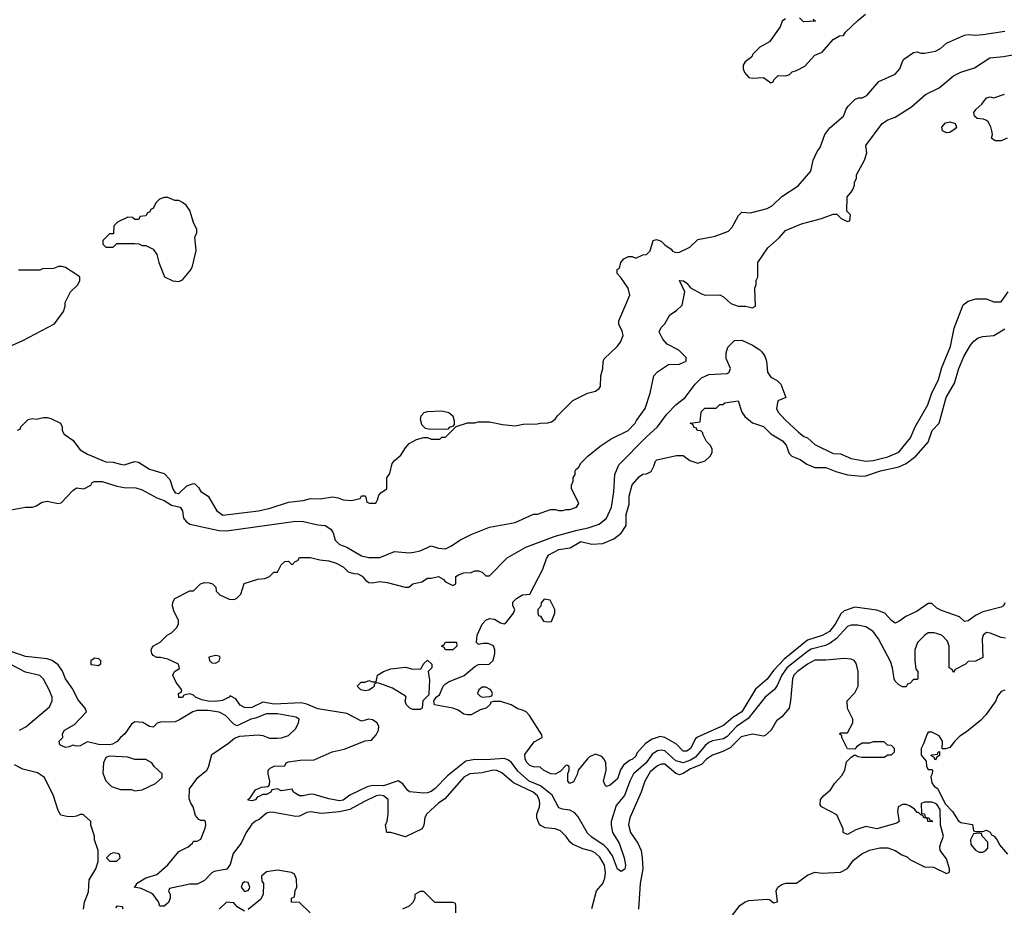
# Model space of a CAD drawing. Header units: inches. Extents: x 2348352 to 2479776, y 460422 to 613655.
# Tile 56 of 256: x 2384019 to 2389407, y 493700 to 498559. Entities that reach past the tile are written whole.
import ezdxf

# ---------------------------------------------------------------- set-up
doc = ezdxf.new("R2010")
doc.units = ezdxf.units.IN
doc.header["$MEASUREMENT"] = 0
doc.layers.add('C3489', color=7, linetype='Continuous')

msp = doc.modelspace()

# ---------------------------------------------------------------- linework, layer by layer
at = {"layer": 'C3489', "color": 4}
for points, elevation in [([(2388210, 498564), (2388191.3, 498550), (2388179.8, 498520.2), (2388122.8, 498437.2), (2388070, 498408.7), (2388031.3, 498370), (2388024.7, 498355.3), (2387990, 498328), (2387978, 498310), (2387978, 498290), (2387984.7, 498270), (2388010, 498242), (2388030, 498238), (2388090, 498242), (2388130, 498214), (2388142, 498218), (2388146, 498230), (2388170, 498254), (2388210, 498252), (2388230, 498258), (2388246.3, 498273.7), (2388270, 498281), (2388315.1, 498304.9), (2388370, 498364.7), (2388410, 498382), (2388470, 498451.3), (2388506, 498470), (2388528, 498472), (2388538, 498490), (2388605.6, 498554.4), (2388648, 498590)], 124), ([(2388362, 498562), (2388374, 498550), (2388308, 498548), (2388286, 498570)], 124), ([(2384007.3, 496312.7), (2384022, 496318), (2384026, 496330), (2384066, 496370), (2384090, 496376), (2384110, 496371.3), (2384150, 496382), (2384170, 496381), (2384190, 496376), (2384242, 496350), (2384252, 496330), (2384252, 496310), (2384262, 496290), (2384310, 496258), (2384350, 496204.7), (2384390, 496181), (2384490, 496138.8), (2384530, 496137.3), (2384570, 496124.9), (2384590, 496122), (2384650, 496140.5), (2384670, 496136.3), (2384730, 496099.1), (2384810, 496074.8), (2384841.4, 496041.4), (2384856.3, 495990), (2384870, 495968.4), (2384890, 495966), (2384933.5, 496006.5), (2384970, 496020.7), (2384978, 496018), (2384997.6, 495997.6), (2385010, 495976), (2385051.3, 495950), (2385098, 495870), (2385130, 495846.8), (2385326, 495870), (2385390, 495884), (2385490, 495917.3), (2385570, 495927.7), (2385610, 495938), (2385663.2, 495936.8), (2385730, 495947.7), (2385762, 495942), (2385790, 495931), (2385834, 495926), (2385882, 495938), (2385890, 495952), (2385908.4, 495951.6), (2385912, 495950), (2385918, 495918), (2385932.7, 495912.7), (2385967.3, 495912.7), (2385978, 495930), (2385984.7, 495955.3), (2385998, 495970), (2386028, 495990), (2386028.7, 496050), (2386044.7, 496075.3), (2386057.2, 496130), (2386070, 496146), (2386105.6, 496174.4), (2386130, 496216), (2386150, 496238.8), (2386190, 496260.7), (2386230, 496271.3), (2386250, 496272), (2386270, 496262), (2386318, 496262), (2386330, 496274), (2386350, 496274), (2386407.3, 496332.7), (2386470, 496351.3), (2386510, 496351.3), (2386530, 496358), (2386590, 496358), (2386662, 496342), (2386730, 496336), (2386774.6, 496345.4), (2386850, 496346), (2386870, 496351), (2386908.9, 496351.1), (2386930, 496358), (2386950, 496372), (2386962, 496390), (2387045.4, 496474.6), (2387125.6, 496514.4), (2387170, 496525.5), (2387190, 496539.1), (2387197.6, 496550), (2387199.6, 496610), (2387209.7, 496650), (2387212, 496688), (2387218, 496702), (2387289.2, 496770), (2387306.8, 496793.2), (2387321.2, 496830), (2387315.1, 496855.1), (2387297.2, 496890), (2387297.2, 496910), (2387357.2, 497050), (2387348.7, 497090), (2387308.4, 497148.4), (2387288, 497170), (2387288.4, 497191.6), (2387302, 497198), (2387308, 497230), (2387326, 497250), (2387350, 497262), (2387370, 497262), (2387390, 497254), (2387428.4, 497271.6), (2387450, 497274), (2387470, 497294), (2387485.2, 497350), (2387504.1, 497355.9), (2387530, 497346.8), (2387550, 497326), (2387583.5, 497303.5), (2387591.1, 497291.1), (2387610, 497284.7), (2387630, 497286), (2387685.6, 497314.4), (2387730, 497356), (2387825.6, 497374.4), (2387898.6, 497401.4), (2387917.5, 497422.5), (2387952.9, 497487.1), (2387970, 497504.7), (2388018, 497502), (2388110, 497526), (2388138.6, 497541.4), (2388189.3, 497590.7), (2388279, 497650), (2388348, 497730), (2388361.2, 497790), (2388382.7, 497837.3), (2388400.2, 497859.8), (2388425.2, 497930), (2388452.3, 497967.7), (2388528, 498030), (2388542, 498070), (2388553.6, 498086.4), (2388590, 498122), (2388608.9, 498131.1), (2388630, 498131.3), (2388655.5, 498144.5), (2388720.2, 498219.8), (2388810, 498261), (2388836, 498290), (2388849.3, 498330.7), (2388858, 498342), (2388910, 498378.8), (2388930, 498382.8), (2388950, 498376), (2388970, 498376), (2389030, 498386), (2389058.6, 498401.4), (2389090, 498431), (2389190, 498474.8), (2389210, 498478.8), (2389250, 498474.8), (2389290, 498477.3), (2389410, 498496)], 116), ([(2383970, 495876), (2384050, 495890.8), (2384088.9, 495891.1), (2384110, 495898), (2384142.7, 495917.3), (2384170, 495924), (2384230, 495910.7), (2384246, 495914), (2384310, 495981), (2384330, 495996), (2384370, 495991.3), (2384408, 496010), (2384415.3, 496024.7), (2384428.9, 496031.1), (2384470.5, 496030.5), (2384550, 496006), (2384590, 495998.8), (2384655.3, 495995.3), (2384690, 495984.7), (2384770, 495941), (2384810, 495927.3), (2384850, 495902), (2384898, 495890), (2384910.5, 495870.5), (2384916, 495830), (2384930, 495811.3), (2384950, 495798), (2385110, 495762.4), (2385150, 495760.4), (2385530, 495814), (2385572.5, 495812.5), (2385650, 495793.4), (2385690.7, 495790.7), (2385721, 495770), (2385734.8, 495750), (2385746, 495710), (2385770, 495686), (2385810, 495671.3), (2385890, 495624), (2385930, 495614), (2385990, 495614.8), (2386070, 495647.3), (2386150, 495640.7), (2386176.5, 495643.5), (2386210, 495651), (2386270, 495678), (2386310, 495666), (2386350, 495662.8), (2386382, 495678), (2386428, 495710), (2386490, 495741), (2386590, 495781), (2386730, 495806), (2386830, 495851.3), (2386852.7, 495852.7), (2386923.1, 495876.9), (2386950, 495878), (2386970, 495871.3), (2386990, 495871.3), (2387010, 495878), (2387030, 495878), (2387066, 495890), (2387078, 495910), (2387076.4, 495916.4), (2387038, 495990), (2387038, 496010), (2387047.3, 496032.7), (2387048.4, 496051.6), (2387058, 496070), (2387058, 496090), (2387063.1, 496096.9), (2387078, 496110), (2387088, 496130), (2387128.7, 496170), (2387196.5, 496223.5), (2387256.5, 496263.5), (2387348, 496310), (2387388, 496350), (2387394.6, 496365.4), (2387442, 496430), (2387470, 496514), (2387488.7, 496610), (2387510, 496632), (2387570, 496672), (2387630, 496674), (2387666, 496690), (2387666, 496710), (2387626, 496750), (2387563.1, 496783.1), (2387538, 496810), (2387518, 496850), (2387530, 496874), (2387550, 496894), (2387576.4, 496943.6), (2387613.6, 496966.4), (2387644, 496996), (2387659, 497070), (2387630, 497131), (2387651.3, 497130), (2387670, 497116), (2387690, 497091), (2387750, 497058), (2387770, 497051.3), (2387850, 497052), (2387870, 497042), (2387910, 497006), (2387950, 496991.3), (2387991.3, 496991.3), (2388030, 496982), (2388046, 496990), (2388042, 497090), (2388048.7, 497110), (2388048.9, 497131.1), (2388058, 497150), (2388058, 497230), (2388114, 497310), (2388174.8, 497365.2), (2388210, 497404.7), (2388298, 497442), (2388406, 497470), (2388470, 497494), (2388490, 497494), (2388514, 497470), (2388550, 497454), (2388562, 497458), (2388566, 497490), (2388546, 497510), (2388548, 497590), (2388570, 497614), (2388578, 497630), (2388587.3, 497652.7), (2388588, 497670), (2388598, 497690), (2388598, 497710), (2388642, 497790), (2388655.3, 497830), (2388649.5, 497870.5), (2388738, 497990), (2388770, 498011.3), (2388810, 498024.7), (2388898.6, 498081.4), (2388975.3, 498150), (2389050, 498186), (2389130, 498251.3), (2389170, 498271), (2389244.7, 498295.3), (2389328, 498350), (2389403.1, 498356.9), (2389452.9, 498367.1)], 112), ([(2389422, 497910), (2389390, 497895.3), (2389356.4, 497896.4), (2389338, 497910), (2389342, 497930), (2389339, 497950), (2389332.9, 497972.9), (2389319, 497999), (2389310, 498008), (2389294, 498014), (2389258, 498018), (2389244, 498030), (2389241.2, 498050), (2389253.2, 498070), (2389283.7, 498096.3), (2389310, 498131), (2389330, 498136), (2389350, 498131.3), (2389409.1, 498150.9)], 108), ([(2383950, 496764.7), (2384036.4, 496803.6), (2384210, 496894), (2384258, 496962), (2384268, 496990), (2384268, 497010), (2384298, 497070), (2384334.6, 497105.4), (2384348, 497130), (2384348, 497150), (2384338, 497158), (2384270, 497202), (2384250, 497208.7), (2384231.6, 497208.4), (2384203.6, 497196.4), (2384144.7, 497195.3), (2384130, 497188), (2384012.7, 497187.3)], 124), ([(2389413.6, 495173.6), (2389390, 495177.2), (2389330, 495201.2), (2389310, 495204), (2389291.3, 495190), (2389286.8, 495170), (2389290, 495068), (2389250, 495048), (2389210, 495046), (2389194, 495030), (2389138, 495002), (2389130, 494986), (2389122, 495002), (2389106, 495010), (2389106, 495130), (2389096.4, 495156.4), (2389066, 495190), (2389023.1, 495203.1), (2388990, 495202), (2388972, 495190), (2388932, 495150), (2388918, 495110), (2388918, 495050), (2388923.6, 495003.6), (2388934, 494990), (2388934, 494950), (2388930, 494946), (2388910, 494946), (2388892.7, 494927.3), (2388878, 494922), (2388870, 494906), (2388850, 494906), (2388830, 494918), (2388810, 494938), (2388804, 494950), (2388795.3, 495010), (2388784.7, 495044.7), (2388719.3, 495170), (2388689.2, 495210), (2388650, 495234.5), (2388604.8, 495244.8), (2388570, 495244.5), (2388550, 495237), (2388489.2, 495170.8), (2388454.8, 495145.2), (2388427.9, 495132.1), (2388350, 495112.4), (2388330, 495099.7), (2388218, 495010), (2388189.3, 494970.7), (2388165.1, 494914.9), (2388150, 494892.3), (2388099.1, 494850), (2388006.4, 494733.6), (2387941.3, 494690), (2387890, 494634), (2387870, 494621.7), (2387810, 494611.2), (2387790, 494601.6), (2387770, 494585.6), (2387717.6, 494522.4), (2387690, 494504.8), (2387650, 494490.8), (2387610, 494500.9), (2387550, 494556.3), (2387530, 494560.5), (2387510, 494556.9), (2387481, 494539), (2387447.4, 494490), (2387378.4, 494430), (2387357.6, 494390), (2387328.1, 494311.9), (2387282.8, 494257.2), (2387256.3, 494170), (2387255.5, 494150), (2387263.8, 494110), (2387299.5, 494050), (2387326.8, 493970), (2387334.8, 493930), (2387330, 493908), (2387310, 493895.3), (2387290, 493909), (2387262.3, 493982.3), (2387237.8, 494017.8), (2387217.4, 494037.4), (2387150, 494083.6), (2387126.5, 494106.5), (2387075.1, 494195.1), (2387057.4, 494217.4), (2387030, 494232.3), (2386990, 494237.6), (2386970, 494245.1), (2386933.7, 494313.7), (2386870, 494365.1), (2386806.3, 494390), (2386745.8, 494445.8), (2386710, 494492.3), (2386690, 494507), (2386670, 494514.5), (2386570, 494508), (2386510, 494509.6), (2386461.1, 494498.9), (2386360.3, 494419.7), (2386293.4, 494350), (2386270, 494334), (2386250, 494327), (2386230, 494324.5), (2386152.7, 494332.7), (2386140.9, 494340.9), (2386116.3, 494376.3), (2386090, 494391.5), (2386010, 494364.7), (2385950, 494367.1), (2385919.9, 494360.1), (2385826.3, 494313.7), (2385790, 494286), (2385770, 494282.4), (2385710, 494294), (2385630, 494317.6), (2385610, 494319.5), (2385570, 494309.4), (2385550, 494309.2), (2385518, 494330), (2385510, 494346), (2385450, 494338), (2385430, 494348), (2385398, 494342), (2385394, 494330), (2385370, 494318), (2385350, 494318), (2385330.9, 494309.1), (2385318, 494302), (2385308.7, 494288.7), (2385290, 494282), (2385270, 494286), (2385270, 494292), (2385280.4, 494299.6), (2385310, 494342), (2385343.1, 494356.9), (2385378, 494362), (2385386, 494370), (2385388, 494390), (2385378, 494430), (2385378, 494450), (2385390, 494462), (2385411.6, 494471.6), (2385470, 494474), (2385478, 494490), (2385490, 494496), (2385554.6, 494505.4), (2385630, 494507.3), (2385729.2, 494550.8), (2385794.8, 494565.2), (2385910, 494611), (2385944.7, 494615.3), (2385970, 494644.7), (2385982.7, 494670), (2385983.7, 494690), (2385974.5, 494710), (2385950, 494725.2), (2385930, 494729), (2385890, 494719.3), (2385810, 494761.1), (2385650, 494786), (2385590, 494811.5), (2385559.4, 494819.4), (2385412.5, 494812.5), (2385350, 494823), (2385290, 494793.6), (2385270, 494791.6), (2385250, 494794.5), (2385226, 494806), (2385201.2, 494841.2), (2385170, 494858), (2385164.7, 494850), (2385128.5, 494831.5), (2385090, 494825.7), (2385050, 494827.4), (2385015.6, 494835.6), (2384982, 494850), (2384970, 494862), (2384950, 494868), (2384918, 494862), (2384910, 494848.7), (2384890, 494849), (2384888, 494870), (2384902, 494878), (2384906, 494890), (2384875.3, 494930), (2384858, 494970), (2384866, 494990), (2384892.9, 495007.1), (2384888, 495030), (2384830, 495058), (2384790, 495068), (2384770, 495068), (2384750, 495078), (2384742, 495090), (2384738, 495110), (2384748, 495130), (2384788.4, 495151.6), (2384826, 495190), (2384850, 495202), (2384878, 495230), (2384888.7, 495250), (2384888.7, 495270), (2384862, 495322), (2384855.3, 495350), (2384858, 495370), (2384868, 495390), (2384950, 495432), (2384970, 495432), (2385009.1, 495470.9), (2385030, 495478), (2385056.9, 495476.9), (2385074, 495470), (2385092.7, 495452.7), (2385094, 495430), (2385114, 495410), (2385166, 495386), (2385190, 495384.7), (2385206, 495390), (2385230, 495414), (2385247.3, 495472.7), (2385323.1, 495496.9), (2385360.4, 495499.6), (2385386, 495510), (2385410, 495534), (2385430, 495534), (2385450, 495574), (2385470, 495592), (2385490, 495594), (2385510, 495574), (2385527.3, 495592.7), (2385542, 495598), (2385550, 495614), (2385610, 495614), (2385662, 495602), (2385710, 495597.3), (2385750, 495584), (2385790, 495562.8), (2385816.8, 495536.8), (2385847.1, 495527.1), (2385870, 495526), (2385893.2, 495513.2), (2385910.9, 495490.9), (2385930, 495478), (2385950, 495476), (2385990, 495482.8), (2386030, 495478.8), (2386128.4, 495451.6), (2386148.4, 495451.6), (2386170, 495471.3), (2386219, 495481), (2386250, 495502), (2386270, 495501), (2386311.3, 495511.3), (2386336.9, 495496.9), (2386350, 495482), (2386390, 495462), (2386406, 495470), (2386406, 495510), (2386420.4, 495519.6), (2386450, 495531.3), (2386490, 495532), (2386510, 495542), (2386530, 495542), (2386550, 495534), (2386570, 495514), (2386590, 495514), (2386687.2, 495612.8), (2386788.3, 495671.7), (2386950, 495732.4), (2387070, 495765.3), (2387130, 495776.3), (2387190, 495797.3), (2387229.5, 495830.5), (2387257, 495890), (2387270, 495974), (2387276.2, 496070), (2387297.7, 496122.3), (2387446.7, 496273.3), (2387509.6, 496330), (2387561.1, 496398.9), (2387609.7, 496450.3), (2387660.7, 496490), (2387716.2, 496563.8), (2387750, 496598), (2387790, 496617.1), (2387890, 496622.8), (2387902, 496630), (2387908.7, 496650), (2387884.8, 496704.8), (2387885.6, 496734.4), (2387894.6, 496765.4), (2387930, 496802), (2387970, 496804.7), (2388030, 496778), (2388070, 496751.3), (2388079.8, 496739.8), (2388096.3, 496716.3), (2388106, 496690), (2388112, 496630), (2388130, 496602), (2388163.6, 496583.6), (2388183.6, 496563.6), (2388212, 496490), (2388168.1, 496471.9), (2388161.3, 496430), (2388170.4, 496410), (2388207.9, 496367.9), (2388280.9, 496300.9), (2388310, 496278), (2388330.8, 496270), (2388370, 496234), (2388470, 496184), (2388510, 496182.8), (2388570, 496156.3), (2388650, 496143), (2388690, 496146), (2388770, 496166), (2388830, 496190.7), (2388894.5, 496270), (2388919.5, 496330), (2388989.3, 496450), (2389009.3, 496510), (2389046.6, 496590), (2389065.4, 496654.6), (2389112.3, 496770), (2389132.3, 496870), (2389182.7, 496997.3), (2389210, 497018), (2389251.1, 497031.1), (2389308.4, 497031.6), (2389350, 497014), (2389390, 497014), (2389428, 497070)], 108), ([(2389410, 495366), (2389402, 495350), (2389390, 495342), (2389290, 495317.2), (2389250, 495298), (2389210, 495268.7), (2389190, 495264), (2389162, 495290), (2389064.2, 495324.2), (2389038.2, 495338.2), (2389010, 495363.7), (2388990, 495363.7), (2388930, 495320.9), (2388868.1, 495291.9), (2388830, 495264), (2388810, 495255.3), (2388790, 495269), (2388754, 495310), (2388710, 495326.6), (2388590, 495342), (2388530, 495322), (2388513.4, 495306.6), (2388482, 495250), (2388450.2, 495209.8), (2388410, 495188), (2388330, 495161.3), (2388202.2, 495057.8), (2388143.7, 494996.3), (2388110, 494949.6), (2388046.5, 494893.5), (2387970, 494769.6), (2387921.8, 494738.2), (2387870, 494694.5), (2387728.1, 494631.9), (2387717.5, 494622.5), (2387690.5, 494570), (2387670, 494554), (2387650, 494554), (2387613, 494593), (2387550, 494629.6), (2387524.5, 494635.5), (2387479.5, 494620.5), (2387443.9, 494596.1), (2387396, 494544), (2387390, 494528), (2387372, 494510), (2387356.3, 494503.7), (2387322.8, 494477.2), (2387307.7, 494452.3), (2387290, 494402.7), (2387250, 494369.3), (2387230, 494362), (2387224.7, 494364.7), (2387214, 494390), (2387229.3, 494450), (2387226, 494490), (2387217.2, 494510), (2387204.5, 494524.5), (2387170, 494539), (2387137.3, 494522.7), (2387127.1, 494512.9), (2387076, 494450), (2387070, 494426), (2387050, 494386), (2387030, 494378), (2387018, 494390), (2387018, 494430), (2387026, 494450), (2387026, 494470), (2387016.4, 494476.4), (2387010, 494478), (2386976.9, 494443.1), (2386950, 494428.7), (2386926, 494430), (2386886, 494450), (2386867.3, 494467.3), (2386831.3, 494468.7), (2386810, 494476), (2386796, 494490), (2386785.1, 494510), (2386783.3, 494536.7), (2386833.6, 494606.4), (2386878, 494630), (2386876.4, 494643.6), (2386809, 494750), (2386790, 494769), (2386770, 494779), (2386745.6, 494785.6), (2386708.9, 494808.9), (2386652.7, 494827.3), (2386612.7, 494827.3), (2386598, 494822), (2386594, 494810), (2386572, 494790), (2386539.8, 494780.2), (2386490, 494754), (2386470, 494753.2), (2386450, 494757.2), (2386418.4, 494778.4), (2386390, 494789.4), (2386288.4, 494808.4), (2386286, 494830), (2386298, 494850), (2386317, 494863), (2386337, 494910), (2386350, 494923), (2386366.3, 494933.7), (2386452.1, 494967.9), (2386510, 495018.4), (2386530, 495028.4), (2386588, 495030), (2386609.3, 495050), (2386619.5, 495090), (2386619.3, 495110), (2386611.9, 495131.9), (2386583.2, 495143.2), (2386555.3, 495144.7), (2386530, 495138), (2386518, 495150), (2386522, 495190), (2386549, 495250), (2386570, 495271.3), (2386590, 495281), (2386617.3, 495277.3), (2386650, 495258), (2386670, 495252), (2386680.4, 495259.6), (2386722, 495310), (2386728, 495330), (2386718, 495350), (2386718, 495370), (2386738, 495390), (2386770, 495411), (2386810, 495414), (2386882, 495550), (2386902, 495610), (2386915.3, 495630), (2386970, 495658.8), (2387032, 495668), (2387090, 495702), (2387150, 495687.3), (2387210, 495690.8), (2387270, 495717.3), (2387310, 495747.3), (2387338, 495790), (2387337.2, 495850), (2387353.6, 495906.4), (2387354, 495950), (2387370, 496012), (2387410, 496058), (2387430, 496071.3), (2387450, 496072), (2387474.6, 496085.4), (2387490, 496114), (2387498, 496142), (2387506, 496150), (2387612.7, 496172.7), (2387650, 496174), (2387686.4, 496146.4), (2387730, 496131.3), (2387770, 496144.7), (2387798, 496170), (2387808, 496190), (2387808, 496210), (2387798, 496230), (2387778, 496250), (2387758, 496290), (2387758, 496298), (2387747.3, 496307.3), (2387726, 496310), (2387722, 496322), (2387710, 496326), (2387702, 496342), (2387688, 496350), (2387742, 496358), (2387748.4, 496411.6), (2387768.4, 496431.6), (2387830, 496432), (2387850, 496452), (2387867.3, 496452.7), (2387878, 496462), (2387950, 496472), (2387971.3, 496410), (2387987.1, 496387.1), (2388030, 496351.3), (2388090, 496331.3), (2388130, 496291), (2388193.5, 496253.5), (2388213.4, 496230), (2388230, 496184.7), (2388244.7, 496170), (2388290, 496150.7), (2388325.8, 496125.8), (2388370, 496107.3), (2388430, 496108.2), (2388485.1, 496085.1), (2388550, 496068), (2388630, 496059.5), (2388650, 496061.7), (2388730, 496088.8), (2388830, 496111.7), (2388869.4, 496130), (2388922.7, 496170), (2388990, 496246), (2389012, 496310), (2389051.1, 496350), (2389089.7, 496490), (2389135.1, 496570), (2389158, 496650), (2389184.8, 496715.3), (2389222, 496778), (2389240.5, 496799.5), (2389263.6, 496816.4), (2389290, 496825.5), (2389350, 496830.6), (2389410, 496866.7)], 104), ([(2387150, 493694), (2387176, 493790), (2387209.6, 493830.4), (2387221.6, 493858.4), (2387225.1, 493890), (2387219.7, 493930), (2387194.1, 493974.1), (2387170, 493996.2), (2387150, 494007), (2387100.7, 494020.7), (2387044.7, 494044.7), (2387030, 494058), (2387010, 494088), (2386978, 494118), (2386950, 494128.7), (2386894, 494134), (2386870, 494148), (2386860.2, 494160.2), (2386848.7, 494190), (2386848.7, 494210), (2386864, 494250), (2386865.2, 494270), (2386862.7, 494290), (2386851.8, 494310), (2386829.4, 494330), (2386721.4, 494381.4), (2386656.8, 494436.8), (2386630, 494448.2), (2386610, 494449.7), (2386550, 494435.6), (2386482, 494430), (2386450, 494412), (2386346.2, 494293.8), (2386310, 494269.2), (2386244.7, 494210), (2386236, 494190), (2386230.8, 494150), (2386221, 494130), (2386130, 494086), (2386050, 494109), (2386028, 494110), (2386021.2, 494150), (2386029.4, 494170.6), (2386035.1, 494210), (2386035.1, 494290), (2386010, 494309.3), (2385990, 494313.3), (2385970, 494309.3), (2385902, 494278), (2385824.8, 494235.2), (2385770, 494222.4), (2385670, 494212.7), (2385610, 494222.7), (2385590, 494219.3), (2385550, 494199.3), (2385530, 494196), (2385410, 494219.3), (2385390, 494220.9), (2385370, 494215.1), (2385330, 494181.2), (2385310, 494172), (2385290, 494155.1), (2385259.3, 494110), (2385230.5, 494050), (2385186.5, 493993.5), (2385170, 493934), (2385151.8, 493908.2), (2385083.4, 493896.6), (2385070, 493889.3), (2385030, 493847), (2384990, 493827), (2384950, 493826), (2384838, 493802), (2384834, 493790), (2384842, 493770), (2384842, 493750), (2384834, 493726), (2384810, 493706), (2384786, 493706), (2384778, 493730), (2384749.3, 493769.3), (2384738, 493778), (2384683.3, 493803.3), (2384646, 493810), (2384648.9, 493811.1), (2384658, 493822), (2384659, 493830), (2384710, 493862), (2384770, 493878.8), (2384830, 493933), (2384890, 494006), (2384941.2, 494030), (2384964, 494050), (2384970, 494062), (2384990, 494062), (2385010, 494072), (2385033.2, 494133.2), (2385037.2, 494150), (2385035.3, 494170), (2385030, 494175.3), (2385010, 494175.3), (2385000.2, 494180.2), (2384982, 494202), (2384969, 494250), (2384955.3, 494270), (2384947.3, 494292.7), (2384948.9, 494348.9), (2384994, 494410), (2385044, 494450), (2385052.7, 494467.3), (2385070, 494536), (2385162, 494598), (2385194.6, 494625.4), (2385224, 494636), (2385324.5, 494644.5), (2385350, 494640.7), (2385386, 494626), (2385430, 494624.9), (2385452.3, 494627.7), (2385490, 494641), (2385530, 494678), (2385545.2, 494710), (2385548.7, 494730), (2385530, 494741.2), (2385430, 494758.7), (2385370, 494759.7), (2385310, 494735.1), (2385284.7, 494730), (2385210, 494694), (2385190, 494702), (2385146, 494750), (2385110, 494767.3), (2385050, 494777.4), (2384990, 494778), (2384966.8, 494770), (2384894.4, 494725.6), (2384870, 494716), (2384790, 494714), (2384771.6, 494708.4), (2384750, 494686), (2384730, 494688.7), (2384692.1, 494712.1), (2384650, 494716), (2384630, 494702), (2384594.8, 494650), (2384570, 494629.3), (2384552.8, 494607.2), (2384526.4, 494593.6), (2384510, 494589.7), (2384450, 494591.3), (2384390, 494605.2), (2384350, 494584), (2384330, 494582), (2384310, 494588), (2384290, 494578), (2384270, 494575.3), (2384250, 494584), (2384238, 494590), (2384235.3, 494610), (2384255.3, 494630), (2384254, 494650), (2384264, 494670), (2384318.9, 494701.1), (2384385.2, 494770), (2384377.2, 494790), (2384336.6, 494836.6), (2384310, 494893.2), (2384269.7, 494949.7), (2384252.5, 494992.5), (2384230, 495026.6), (2384196, 495050), (2384170, 495060.5), (2384050, 495072.8), (2383930, 495114)], 112), ([(2384018, 494670), (2384051.9, 494688.1), (2384182, 494798), (2384197.2, 494830), (2384197.2, 494850), (2384181.2, 494890), (2384150, 494948.7), (2384130, 494969), (2384050, 494986.6), (2383970, 495029.4)], 116), ([(2387914, 493650), (2387959, 493710), (2387989.6, 493730.4), (2388010, 493737.3), (2388110, 493744.7), (2388122, 493742), (2388144.7, 493724.7), (2388166, 493730), (2388158, 493790), (2388168, 493810), (2388190, 493824.7), (2388211.1, 493831.1), (2388270, 493832), (2388330, 493876), (2388370, 493891.3), (2388410, 493886), (2388510, 493891.3), (2388550, 493912), (2388581.5, 493958.5), (2388627.5, 493992.5), (2388670, 494013.4), (2388725.4, 494025.4), (2388770, 494024.7), (2388810, 494011.3), (2388846.4, 493986.4), (2388875.3, 493975.3), (2388890, 493962), (2388970, 493922), (2389019.6, 493919.6), (2389090, 493884.7), (2389107.3, 493892.7), (2389108, 493910), (2389090, 493966), (2389055.3, 494010), (2389054, 494030), (2389059, 494050), (2389075.3, 494090), (2389058, 494150), (2389055.3, 494235.3), (2389040.4, 494260.4), (2389030, 494268), (2389010, 494275.3), (2388970, 494275.3), (2388952.7, 494267.3), (2388954, 494214), (2388970, 494212), (2388974, 494194), (2388994, 494190), (2388998, 494178), (2389012.7, 494172.7), (2389012, 494168), (2388988, 494170), (2388986, 494186), (2388966, 494190), (2388962, 494202), (2388950, 494206), (2388938, 494218), (2388930, 494218), (2388916.5, 494236.5), (2388892.7, 494252.7), (2388870, 494262.7), (2388850, 494262.7), (2388826, 494250), (2388822.5, 494222.5), (2388832, 494170), (2388819.8, 494160.2), (2388710, 494129), (2388650, 494142), (2388595.3, 494124.7), (2388550, 494098), (2388526, 494110), (2388526, 494130), (2388490, 494206), (2388406, 494250), (2388400.4, 494260.4), (2388402, 494290), (2388418, 494310), (2388456.5, 494343.5), (2388480.2, 494379.8), (2388518.6, 494421.4), (2388534, 494450), (2388544, 494496), (2388570, 494522), (2388590, 494534), (2388605.4, 494525.4), (2388630, 494522), (2388750, 494522), (2388770, 494534), (2388790, 494534), (2388806, 494550), (2388806, 494570), (2388790, 494586), (2388767.3, 494587.3), (2388750, 494606), (2388690, 494606), (2388670, 494598), (2388630, 494598), (2388599.6, 494580.4), (2388590, 494566), (2388550, 494568), (2388518, 494630), (2388518, 494638), (2388506, 494650), (2388510, 494654), (2388550, 494654), (2388578, 494710), (2388578, 494730), (2388548.4, 494788.4), (2388548, 494830), (2388590, 494874), (2388608, 494910), (2388608, 494990), (2388596.4, 495036.4), (2388586, 495050), (2388570, 495058), (2388530, 495062), (2388430, 495052.7), (2388370, 495052), (2388330, 495031.6), (2388276.3, 494990), (2388256.3, 494970), (2388248.4, 494950), (2388238, 494830), (2388230.4, 494789.6), (2388190, 494742), (2388159.8, 494720.2), (2388131.3, 494670), (2388099.1, 494640.9), (2388090, 494637.2), (2388030, 494647), (2387967.9, 494632.1), (2387907, 494573), (2387866.9, 494553.1), (2387810, 494533), (2387777.1, 494510), (2387750, 494480.9), (2387690, 494458), (2387650, 494432), (2387630, 494425.2), (2387610, 494432.7), (2387550, 494482.7), (2387530, 494482.7), (2387510, 494475.1), (2387470, 494440.9), (2387439.3, 494390), (2387419.5, 494330), (2387358.4, 494190), (2387350.5, 494150.5), (2387361.6, 494110), (2387402, 494050), (2387419.1, 494010), (2387426, 493970), (2387428.2, 493910), (2387414.9, 493830), (2387405.3, 493690)], 112), ([(2389410.9, 494889.1), (2389390, 494882), (2389370, 494855.3), (2389361, 494830), (2389306.7, 494753.3), (2389277.3, 494722.7), (2389199.9, 494660.1), (2389163.4, 494636.6), (2389136, 494610), (2389110, 494575.3), (2389088, 494568), (2389067.3, 494567.3), (2389068.7, 494610), (2389050, 494638), (2389010, 494658), (2388990, 494658), (2388984.7, 494650), (2388965.4, 494594.6), (2388952, 494570), (2388952.7, 494532.7), (2388979.6, 494499.6), (2388982, 494470), (2388990, 494454), (2389010, 494454), (2389014, 494450), (2389012, 494430), (2389004.7, 494415.3), (2389010, 494382), (2389023.5, 494363.5), (2389042, 494350), (2389084.7, 494264.7), (2389123.5, 494223.5), (2389155.3, 494175.3), (2389170, 494164.7), (2389232.7, 494152.7), (2389238, 494118), (2389250, 494114), (2389290, 494114), (2389310, 494122), (2389330, 494111), (2389336.9, 494096.9), (2389350.8, 494090), (2389370, 494064.7), (2389381.1, 494041.1), (2389424, 493990)], 112), ([(2384368.7, 493690), (2384372.9, 493727.1), (2384396, 493784), (2384399, 493850), (2384435.3, 493910), (2384448, 493950), (2384448, 494010), (2384428.7, 494070), (2384428.4, 494088.4), (2384408.7, 494150), (2384408, 494170), (2384367.3, 494207.3), (2384350, 494208), (2384330, 494198), (2384310, 494195.3), (2384276.4, 494196.4), (2384244, 494204), (2384228.9, 494228.9), (2384204, 494310), (2384155.3, 494410), (2384116.5, 494436.5), (2384036.5, 494456.5), (2383990, 494479)], 116), ([(2385608.9, 493668.9), (2385550, 493726), (2385507.3, 493727.3), (2385506, 493750), (2385522, 493758), (2385526, 493790), (2385535.3, 493810), (2385534.6, 493854.6), (2385522, 493882), (2385506, 493890), (2385430, 493902.7), (2385370, 493894), (2385342, 493870), (2385343.6, 493843.6), (2385354, 493830), (2385352, 493770), (2385336.9, 493743.1), (2385270, 493688)], 116), ([(2386406, 493670), (2386406, 493710), (2386402, 493722), (2386390, 493726), (2386290, 493726), (2386230, 493786), (2386210, 493786), (2386182, 493770), (2386182, 493750), (2386172.7, 493727.3), (2386150, 493706), (2386114, 493690)], 116), ([(2385250, 493678), (2385210, 493702), (2385190, 493724), (2385150, 493728.7), (2385111.3, 493690)], 116), ([(2384586, 493690), (2384582, 493702), (2384550, 493706), (2384543.6, 493696.4)], 116)]:
    msp.add_lwpolyline(points, dxfattribs=dict(at, elevation=elevation))
for points, elevation in [([(2389090, 497939.3), (2389069.2, 497950), (2389066, 497970), (2389086, 497994), (2389110, 497999.1), (2389138, 497990), (2389144.7, 497970), (2389138.8, 497961.2), (2389110, 497941.2)], 108), ([(2384830, 497586), (2384810, 497586), (2384783.6, 497576.4), (2384763.6, 497556.4), (2384750, 497526), (2384738, 497522), (2384730, 497506), (2384718, 497502), (2384710, 497486), (2384678, 497482), (2384670, 497466), (2384650, 497466), (2384636.4, 497476.4), (2384610, 497478), (2384554, 497450), (2384534, 497430), (2384532.7, 497387.3), (2384510, 497386), (2384474, 497350), (2384474, 497330), (2384490, 497314), (2384530, 497314), (2384550, 497334), (2384650, 497334), (2384671.6, 497331.6), (2384690, 497322), (2384710, 497322), (2384750, 497302), (2384770, 497274), (2384781, 497230), (2384811.6, 497151.6), (2384858, 497130), (2384890, 497126.4), (2384910, 497134.8), (2384956, 497190), (2384965.2, 497210), (2384984.7, 497295.3), (2384978, 497370), (2384988.7, 497390), (2384988.7, 497410), (2384970, 497448), (2384950, 497515.3), (2384930, 497544), (2384910, 497559), (2384890, 497568.7), (2384868.9, 497568.9)], 124), ([(2386350, 496315.3), (2386256.6, 496316.6), (2386240.5, 496320.5), (2386220.6, 496340.6), (2386217.4, 496350), (2386213.3, 496370), (2386216.9, 496390), (2386231.8, 496408.2), (2386250, 496414), (2386330, 496416.9), (2386368.3, 496408.3), (2386388.7, 496390), (2386396.8, 496363.2), (2386396.9, 496343.1), (2386387.3, 496332.7), (2386370, 496326), (2386362, 496318)], 116), ([(2386890, 495386), (2386872.7, 495367.3), (2386871.6, 495348.4), (2386854, 495330), (2386854, 495310), (2386858, 495298), (2386870, 495294), (2386886.4, 495266.4), (2386910, 495262), (2386930, 495264.7), (2386948, 495310), (2386948, 495330), (2386922, 495382)], 104), ([(2386348.4, 495108.4), (2386342, 495122), (2386328, 495130), (2386342, 495138), (2386350, 495151.3), (2386410, 495152), (2386412, 495130), (2386390, 495109)], 104), ([(2384450, 495022), (2384410, 495028), (2384410, 495052), (2384430, 495064.7), (2384450, 495062), (2384462, 495050), (2384462, 495030)], 108), ([(2385090, 495079), (2385054, 495070), (2385058, 495050), (2385070, 495038), (2385090, 495036), (2385110, 495046.8), (2385115.3, 495070), (2385110, 495074)], 108), ([(2386170, 494782), (2386154, 494790), (2386133.2, 494810), (2386128.7, 494830), (2386134, 494850), (2386130, 494855.3), (2386058.9, 494898.9), (2385990, 494925.2), (2385971.6, 494928.4), (2385958, 494922), (2385958, 494910), (2385950, 494902), (2385930, 494889), (2385910, 494884), (2385886, 494890), (2385866, 494910), (2385888.4, 494931.6), (2385910, 494932), (2385930, 494942), (2385950, 494934), (2385970, 494934), (2385978, 494970), (2386009.5, 494990.5), (2386050, 495004.9), (2386130, 495014.8), (2386170, 495002.8), (2386214.6, 495005.4), (2386230, 495034), (2386250, 495052), (2386274, 495030), (2386274, 495010), (2386254, 494990), (2386262.5, 494942.5), (2386258.8, 494870), (2386257.3, 494862.7), (2386224.7, 494830), (2386222, 494790), (2386210, 494782)], 104), ([(2386550, 494905.2), (2386531, 494890), (2386524.7, 494870), (2386538, 494858), (2386550, 494851), (2386590, 494854), (2386602, 494858), (2386606, 494870), (2386598, 494890), (2386570, 494904)], 104), ([(2384510, 494526.6), (2384490, 494519), (2384478, 494490), (2384473.4, 494433.4), (2384490, 494392), (2384510, 494372), (2384522, 494362), (2384570, 494344.7), (2384630, 494344.7), (2384650, 494338), (2384690, 494342), (2384762, 494378), (2384798, 494410), (2384798, 494430), (2384755.3, 494470), (2384742, 494490), (2384710, 494508.7), (2384650, 494508.7), (2384610, 494521.2)], 116), ([(2389030, 494506), (2389022, 494522), (2389006, 494530), (2389010, 494534), (2389042, 494538), (2389046, 494550), (2389052.7, 494552.7), (2389052, 494530), (2389038, 494522)], 112), ([(2389270, 494106), (2389238, 494102), (2389222, 494070), (2389223.6, 494043.6), (2389250, 494012), (2389270, 494002), (2389290, 494002), (2389306, 494010), (2389316.4, 494023.6), (2389316.4, 494056.4), (2389286, 494090), (2389282, 494102)], 112), ([(2384530, 493998), (2384514, 493990), (2384494, 493970), (2384512.7, 493952.7), (2384550, 493952), (2384568, 493970), (2384566, 493990), (2384554.6, 493994.6)], 116), ([(2385250, 493839), (2385238, 493830), (2385231.3, 493810), (2385250, 493786.8), (2385270, 493792), (2385277.2, 493802.8), (2385279, 493810), (2385270, 493835.3)], 116)]:
    msp.add_lwpolyline(points, close=True, dxfattribs=dict(at, elevation=elevation))

doc.saveas('drawing.dxf')
